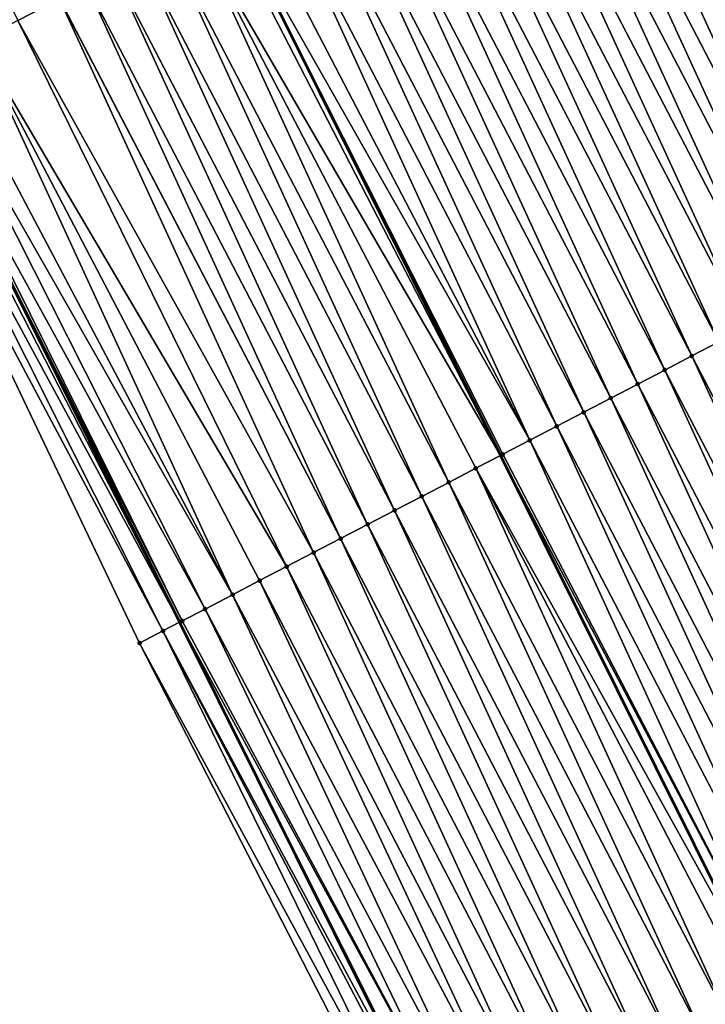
# Model space of a CAD drawing. Header units: feet. Extents: x 2007189 to 2022806, y 818621 to 837694.
# Tile 105 of 256: x 2012851 to 2012873, y 823966 to 823998. Entities that reach past the tile are written whole.
import ezdxf

# ---------------------------------------------------------------- set-up
doc = ezdxf.new("R2010")
doc.units = ezdxf.units.FT
doc.header["$MEASUREMENT"] = 0
for name, color, linetype, lineweight in [('EP_Travel Lane', 172, 'Continuous', 53), ('Road Shots', 141, 'Continuous', 100), ('Road X-Section', 40, 'Continuous', 13), ('STRIPING', 60, 'Continuous', 53)]:
    doc.layers.add(name, color=color, linetype=linetype, lineweight=lineweight)
doc.layers.add('I-77-MM17-21_SB-Surface-Border', color=7, linetype='Continuous')
doc.layers.add('I-77-MM17-21_SB-Surface-TIN', color=7, linetype='Continuous')

msp = doc.modelspace()

# ---------------------------------------------------------------- linework, layer by layer
at = {"layer": 'EP_Travel Lane'}
msp.add_polyline3d([(2012829.489362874, 824031.9299865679, 306.1111298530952), (2012838.399301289, 824014.0228746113, 305.829954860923), (2012847.309340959, 823996.1155591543, 305.5646112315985), (2012856.219068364, 823978.2088712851, 305.2504528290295), (2012865.128908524, 823960.3019568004, 304.953923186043), (2012874.038849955, 823942.3948387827, 304.6732194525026), (2012882.94839286, 823924.4885217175, 304.3302366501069), (2012891.877303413, 823906.5315243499, 304.0212340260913), (2012900.716793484, 823888.5869369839, 303.7326625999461), (2012909.55623577, 823870.6424466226, 303.4364785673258), (2012918.395697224, 823852.697917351, 303.1433658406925), (2012927.235308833, 823834.7530832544, 302.8741197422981), (2012936.074557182, 823816.8089865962, 302.5470951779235), (2012944.91393473, 823798.8646276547, 302.2406424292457), (2012953.753073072, 823780.9207543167, 301.8960991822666), (2012962.592420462, 823762.9764565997, 301.5848300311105), (2012971.43188732, 823745.0319163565, 301.2925853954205), (2012980.152732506, 823727.3079762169, 300.9999143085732), (2012988.926189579, 823709.332260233, 300.7242598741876), (2012990.82502955, 823705.4417746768, 300.6469434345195)], dxfattribs=at)
at = {"layer": 'I-77-MM17-21_SB-Surface-Border', "color": 3, "linetype": 'Continuous', "lineweight": -3}
msp.add_polyline3d([(2013022.219653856, 823681.357989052, 300.5222462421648), (2013012.97166798, 823699.0888907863, 300.8248120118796), (2012984.348638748, 823702.0697261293, 300.2769661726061), (2012983.461658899, 823701.6079175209, 300.2253817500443), (2012983.055959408, 823701.3966797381, 300.2024182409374), (2012976.607232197, 823725.4874771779, 300.813319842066), (2012969.208109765, 823743.8715203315, 301.1797526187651), (2012961.093395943, 823762.1940702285, 301.5197314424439), (2012952.892015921, 823780.4711987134, 301.8676644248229), (2012942.551278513, 823797.6316236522, 302.1294432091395), (2012935.023290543, 823816.2600583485, 302.5164165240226), (2012925.576275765, 823833.8873850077, 302.7895188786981), (2012917.45319422, 823852.2057295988, 303.1190650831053), (2012908.665896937, 823870.1775234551, 303.4120421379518), (2012899.725106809, 823888.0689999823, 303.7111366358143), (2012890.794927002, 823905.9661026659, 304.0051771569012), (2012882.024676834, 823924.0082517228, 304.3080644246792), (2012872.726866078, 823941.7124135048, 304.6591580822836), (2012864.020290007, 823959.7249905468, 304.96186706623), (2012854.907550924, 823977.5266288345, 305.2400893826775), (2012846.282441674, 823995.5818091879, 305.5295638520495), (2012837.358931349, 824013.4818041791, 305.8141409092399), (2012828.48285888, 824031.4065240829, 306.0961324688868)], dxfattribs=at)
at = {"layer": 'I-77-MM17-21_SB-Surface-TIN', "color": 128, "linetype": 'Continuous', "lineweight": -3}
for points in [[(2012850.902844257, 823997.9844665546, 305.6182412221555), (2012852.27283164, 823998.6968815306, 305.6440840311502), (2012842.160318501, 824015.9789182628, 305.8851163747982)], [(2012881.914703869, 823991.571023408, 305.7340781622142), (2012873.571354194, 824009.772507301, 306.0421921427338), (2012872.684125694, 824009.3111797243, 306.0226646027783)], [(2012881.027453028, 823991.1097360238, 305.7113498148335), (2012872.684125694, 824009.3111797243, 306.0226646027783), (2012871.796874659, 824008.8498927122, 305.99990733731)], [(2012881.027453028, 823991.1097360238, 305.7113498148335), (2012881.914703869, 823991.571023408, 305.7340781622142), (2012872.684125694, 824009.3111797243, 306.0226646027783)], [(2012880.140198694, 823990.6484553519, 305.6880946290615), (2012871.796874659, 824008.8498927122, 305.99990733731), (2012870.909616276, 824008.3886198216, 305.976041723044)], [(2012880.140198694, 823990.6484553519, 305.6880946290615), (2012881.027453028, 823991.1097360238, 305.7113498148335), (2012871.796874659, 824008.8498927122, 305.99990733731)], [(2012879.252960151, 823990.18714433, 305.6672215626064), (2012870.909616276, 824008.3886198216, 305.976041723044), (2012870.022370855, 824007.9273220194, 305.954131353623)], [(2012879.252960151, 823990.18714433, 305.6672215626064), (2012880.140198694, 823990.6484553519, 305.6880946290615), (2012870.909616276, 824008.3886198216, 305.976041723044)], [(2012878.365750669, 823989.7257774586, 305.6507319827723), (2012870.022370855, 824007.9273220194, 305.954131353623), (2012869.135141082, 824007.4659941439, 305.9345813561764)], [(2012878.365750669, 823989.7257774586, 305.6507319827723), (2012879.252960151, 823990.18714433, 305.6672215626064), (2012870.022370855, 824007.9273220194, 305.954131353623)], [(2012877.478548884, 823989.2643957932, 305.635403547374), (2012869.135141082, 824007.4659941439, 305.9345813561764), (2012868.247916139, 824007.0046569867, 305.9157598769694)], [(2012877.478548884, 823989.2643957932, 305.635403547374), (2012878.365750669, 823989.7257774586, 305.6507319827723), (2012869.135141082, 824007.4659941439, 305.9345813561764)], [(2012876.591330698, 823988.8030456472, 305.6176012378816), (2012868.247916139, 824007.0046569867, 305.9157598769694), (2012867.36068815, 824006.5433256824, 305.8964789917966)], [(2012876.591330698, 823988.8030456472, 305.6176012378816), (2012877.478548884, 823989.2643957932, 305.635403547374), (2012868.247916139, 824007.0046569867, 305.9157598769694)], [(2012875.70411768, 823988.3416855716, 305.6005782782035), (2012867.36068815, 824006.5433256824, 305.8964789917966), (2012866.473459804, 824006.0819950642, 305.8771442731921)], [(2012875.70411768, 823988.3416855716, 305.6005782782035), (2012876.591330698, 823988.8030456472, 305.6176012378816), (2012867.36068815, 824006.5433256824, 305.8964789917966)], [(2012874.816913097, 823987.8803092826, 305.5848278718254), (2012866.473459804, 824006.0819950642, 305.8771442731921), (2012865.586237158, 824005.6206534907, 305.8586694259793)], [(2012874.816913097, 823987.8803092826, 305.5848278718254), (2012875.70411768, 823988.3416855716, 305.6005782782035), (2012866.473459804, 824006.0819950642, 305.8771442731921)], [(2012873.929705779, 823987.4189382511, 305.568664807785), (2012865.586237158, 824005.6206534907, 305.8586694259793), (2012864.699040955, 824005.1592610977, 305.8441832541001)], [(2012873.929705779, 823987.4189382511, 305.568664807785), (2012874.816913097, 823987.8803092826, 305.5848278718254), (2012865.586237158, 824005.6206534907, 305.8586694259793)], [(2012873.042498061, 823986.9575679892, 305.5524413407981), (2012864.699040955, 824005.1592610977, 305.8441832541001), (2012863.811871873, 824004.69781658, 305.8337882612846)], [(2012873.042498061, 823986.9575679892, 305.5524413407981), (2012873.929705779, 823987.4189382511, 305.568664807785), (2012864.699040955, 824005.1592610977, 305.8441832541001)], [(2012872.155312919, 823986.4961543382, 305.5396233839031), (2012863.811871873, 824004.69781658, 305.8337882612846), (2012862.924720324, 824004.2363383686, 305.8260377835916)], [(2012872.155312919, 823986.4961543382, 305.5396233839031), (2012873.042498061, 823986.9575679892, 305.5524413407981), (2012863.811871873, 824004.69781658, 305.8337882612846)], [(2012871.268155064, 823986.0346882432, 305.5309216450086), (2012862.924720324, 824004.2363383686, 305.8260377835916), (2012862.037577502, 824003.774843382, 305.8196039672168)], [(2012871.268155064, 823986.0346882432, 305.5309216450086), (2012872.155312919, 823986.4961543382, 305.5396233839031), (2012862.924720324, 824004.2363383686, 305.8260377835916)], [(2012870.380990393, 823985.5732352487, 305.5211916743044), (2012862.037577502, 824003.774843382, 305.8196039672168), (2012861.150423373, 824003.3133701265, 305.8114645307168)], [(2012870.380990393, 823985.5732352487, 305.5211916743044), (2012871.268155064, 823986.0346882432, 305.5309216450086), (2012862.037577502, 824003.774843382, 305.8196039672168)], [(2012869.49380137, 823985.1118290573, 305.507788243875), (2012861.150423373, 824003.3133701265, 305.8114645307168), (2012860.263240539, 824002.8519520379, 305.7989951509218)], [(2012869.49380137, 823985.1118290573, 305.507788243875), (2012870.380990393, 823985.5732352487, 305.5211916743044), (2012861.150423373, 824003.3133701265, 305.8114645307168)], [(2012868.606586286, 823984.6504729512, 305.4904537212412), (2012860.263240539, 824002.8519520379, 305.7989951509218), (2012859.376039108, 824002.3905696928, 305.7837203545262)], [(2012868.606586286, 823984.6504729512, 305.4904537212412), (2012869.49380137, 823985.1118290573, 305.507788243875), (2012860.263240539, 824002.8519520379, 305.7989951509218)], [(2012867.71936411, 823984.1891304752, 305.4720494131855), (2012859.376039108, 824002.3905696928, 305.7837203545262), (2012858.488826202, 824001.9292094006, 305.7667146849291)], [(2012867.71936411, 823984.1891304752, 305.4720494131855), (2012868.606586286, 823984.6504729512, 305.4904537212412), (2012859.376039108, 824002.3905696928, 305.7837203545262)], [(2012867.71936411, 823984.1891304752, 305.4720494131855), (2012858.488826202, 824001.9292094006, 305.7667146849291), (2012857.850796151, 824001.5974445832, 305.7533920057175)], [(2012857.601603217, 824001.4678684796, 305.7481886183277), (2012866.76174222, 823983.6911900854, 305.4516349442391), (2012857.850796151, 824001.5974445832, 305.7533920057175)], [(2012866.832138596, 823983.7277944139, 305.4531416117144), (2012857.850796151, 824001.5974445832, 305.7533920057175), (2012866.76174222, 823983.6911900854, 305.4516349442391)], [(2012866.832138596, 823983.7277944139, 305.4531416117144), (2012867.71936411, 823984.1891304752, 305.4720494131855), (2012857.850796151, 824001.5974445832, 305.7533920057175)], [(2012856.714374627, 824001.0065383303, 305.7288170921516), (2012866.76174222, 823983.6911900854, 305.4516349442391), (2012857.601603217, 824001.4678684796, 305.7481886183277)], [(2012865.057686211, 823982.8051248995, 305.4151213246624), (2012856.714374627, 824001.0065383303, 305.7288170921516), (2012855.827150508, 824000.5451995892, 305.710119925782)], [(2012865.944912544, 823983.2664593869, 305.4341526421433), (2012866.76174222, 823983.6911900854, 305.4516349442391), (2012856.714374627, 824001.0065383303, 305.7288170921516)], [(2012865.057686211, 823982.8051248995, 305.4151213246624), (2012865.944912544, 823983.2664593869, 305.4341526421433), (2012856.714374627, 824001.0065383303, 305.7288170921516)], [(2012864.170459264, 823982.3437915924, 305.395997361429), (2012855.827150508, 824000.5451995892, 305.710119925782), (2012854.939931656, 824000.0838507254, 305.6922172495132)], [(2012864.170459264, 823982.3437915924, 305.395997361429), (2012865.057686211, 823982.8051248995, 305.4151213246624), (2012855.827150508, 824000.5451995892, 305.710119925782)], [(2012863.283239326, 823981.8824448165, 305.3779305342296), (2012854.939931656, 824000.0838507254, 305.6922172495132), (2012854.052720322, 823999.6224874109, 305.6754487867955)], [(2012863.283239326, 823981.8824448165, 305.3779305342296), (2012864.170459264, 823982.3437915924, 305.395997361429), (2012854.939931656, 824000.0838507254, 305.6922172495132)], [(2012862.39602591, 823981.421085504, 305.3608476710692), (2012854.052720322, 823999.6224874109, 305.6754487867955), (2012853.165514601, 823999.1611133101, 305.6595269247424)], [(2012862.39602591, 823981.421085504, 305.3608476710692), (2012863.283239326, 823981.8824448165, 305.3779305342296), (2012854.052720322, 823999.6224874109, 305.6754487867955)], [(2012861.508817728, 823980.9597161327, 305.3445543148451), (2012853.165514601, 823999.1611133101, 305.6595269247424), (2012852.278312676, 823998.6997319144, 305.6441776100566)], [(2012861.508817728, 823980.9597161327, 305.3445543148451), (2012862.39602591, 823981.421085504, 305.3608476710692), (2012853.165514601, 823999.1611133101, 305.6595269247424)], [(2012850.902844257, 823997.9844665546, 305.6182412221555), (2012860.621614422, 823980.4983373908, 305.3289964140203), (2012852.27283164, 823998.6968815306, 305.6440840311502)], [(2012861.508817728, 823980.9597161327, 305.3445543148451), (2012852.278312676, 823998.6997319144, 305.6441776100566), (2012852.27283164, 823998.6968815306, 305.6440840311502)], [(2012860.621614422, 823980.4983373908, 305.3289964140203), (2012861.508817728, 823980.9597161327, 305.3445543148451), (2012852.27283164, 823998.6968815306, 305.6440840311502)], [(2012849.576632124, 823997.2947436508, 305.5976555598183), (2012859.73441298, 823980.0369550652, 305.3137198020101), (2012850.902844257, 823997.9844665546, 305.6182412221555)], [(2012850.902844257, 823997.9844665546, 305.6182412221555), (2012859.73441298, 823980.0369550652, 305.3137198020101), (2012860.621614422, 823980.4983373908, 305.3289964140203)], [(2012848.610337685, 823996.792170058, 305.5846960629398), (2012857.960020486, 823979.1141704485, 305.2847336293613), (2012849.576632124, 823997.2947436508, 305.5976555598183)], [(2012849.576632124, 823997.2947436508, 305.5976555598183), (2012858.847213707, 823979.5755685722, 305.2987703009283), (2012859.73441298, 823980.0369550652, 305.3137198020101)], [(2012849.576632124, 823997.2947436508, 305.5976555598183), (2012857.960020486, 823979.1141704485, 305.2847336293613), (2012858.847213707, 823979.5755685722, 305.2987703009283)], [(2012848.040576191, 823996.495877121, 305.5744426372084), (2012857.960020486, 823979.1141704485, 305.2847336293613), (2012848.610337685, 823996.792170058, 305.5846960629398)], [(2012857.054002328, 823978.6430252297, 305.2677373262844), (2012848.040576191, 823996.495877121, 305.5744426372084), (2012847.423883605, 823996.1752476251, 305.5590824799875)], [(2012857.054002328, 823978.6430252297, 305.2677373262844), (2012857.960020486, 823979.1141704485, 305.2847336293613), (2012848.040576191, 823996.495877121, 305.5744426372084)], [(2012846.702517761, 823995.8001118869, 305.5463494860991), (2012856.219068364, 823978.2088712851, 305.2504528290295), (2012847.096093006, 823996.0046519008, 305.5615129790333)], [(2012847.096093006, 823996.0046519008, 305.5615129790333), (2012856.219068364, 823978.2088712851, 305.2504528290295), (2012847.280014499, 823996.1002770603, 305.5660267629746)], [(2012847.280014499, 823996.1002770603, 305.5660267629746), (2012856.219068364, 823978.2088712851, 305.2504528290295), (2012847.309340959, 823996.1155591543, 305.5646112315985)], [(2012856.306755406, 823978.2544839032, 305.2512436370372), (2012847.423883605, 823996.1752476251, 305.5590824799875), (2012847.309340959, 823996.1155591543, 305.5646112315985)], [(2012856.306755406, 823978.2544839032, 305.2512436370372), (2012847.309340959, 823996.1155591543, 305.5646112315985), (2012856.219068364, 823978.2088712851, 305.2504528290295)], [(2012856.306755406, 823978.2544839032, 305.2512436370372), (2012857.054002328, 823978.6430252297, 305.2677373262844), (2012847.423883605, 823996.1752476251, 305.5590824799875)], [(2012855.67330857, 823977.9249806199, 305.2455308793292), (2012846.702517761, 823995.8001118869, 305.5463494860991), (2012846.282441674, 823995.5818091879, 305.5295638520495)], [(2012855.67330857, 823977.9249806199, 305.2455308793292), (2012856.219068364, 823978.2088712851, 305.2504528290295), (2012846.702517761, 823995.8001118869, 305.5463494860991)], [(2012854.907550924, 823977.5266288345, 305.2400893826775), (2012855.67330857, 823977.9249806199, 305.2455308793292), (2012846.282441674, 823995.5818091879, 305.5295638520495)], [(2012882.273133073, 823969.2173024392, 305.2724281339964), (2012873.929705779, 823987.4189382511, 305.568664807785), (2012873.042498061, 823986.9575679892, 305.5524413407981)], [(2012881.385933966, 823968.7559156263, 305.2575037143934), (2012873.042498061, 823986.9575679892, 305.5524413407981), (2012872.155312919, 823986.4961543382, 305.5396233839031)], [(2012881.385933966, 823968.7559156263, 305.2575037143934), (2012882.273133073, 823969.2173024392, 305.2724281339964), (2012873.042498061, 823986.9575679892, 305.5524413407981)], [(2012880.498748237, 823968.2945031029, 305.2445972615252), (2012872.155312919, 823986.4961543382, 305.5396233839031), (2012871.268155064, 823986.0346882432, 305.5309216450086)], [(2012880.498748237, 823968.2945031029, 305.2445972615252), (2012881.385933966, 823968.7559156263, 305.2575037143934), (2012872.155312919, 823986.4961543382, 305.5396233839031)], [(2012879.61155924, 823967.8330968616, 305.2311977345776), (2012871.268155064, 823986.0346882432, 305.5309216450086), (2012870.380990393, 823985.5732352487, 305.5211916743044)], [(2012879.61155924, 823967.8330968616, 305.2311977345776), (2012880.498748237, 823968.2945031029, 305.2445972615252), (2012871.268155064, 823986.0346882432, 305.5309216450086)], [(2012878.724353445, 823967.371722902, 305.2152644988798), (2012870.380990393, 823985.5732352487, 305.5211916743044), (2012869.49380137, 823985.1118290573, 305.507788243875)], [(2012878.724353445, 823967.371722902, 305.2152644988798), (2012879.61155924, 823967.8330968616, 305.2311977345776), (2012870.380990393, 823985.5732352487, 305.5211916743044)], [(2012877.837131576, 823966.9103798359, 305.196906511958), (2012869.49380137, 823985.1118290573, 305.507788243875), (2012868.606586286, 823984.6504729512, 305.4904537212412)], [(2012877.837131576, 823966.9103798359, 305.196906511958), (2012878.724353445, 823967.371722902, 305.2152644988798), (2012869.49380137, 823985.1118290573, 305.507788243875)], [(2012876.94991107, 823966.4490341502, 305.1787541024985), (2012868.606586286, 823984.6504729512, 305.4904537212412), (2012867.71936411, 823984.1891304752, 305.4720494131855)], [(2012876.94991107, 823966.4490341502, 305.1787541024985), (2012877.837131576, 823966.9103798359, 305.196906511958), (2012868.606586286, 823984.6504729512, 305.4904537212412)], [(2012876.062693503, 823965.9876828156, 305.1610450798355), (2012867.71936411, 823984.1891304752, 305.4720494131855), (2012866.832138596, 823983.7277944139, 305.4531416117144)], [(2012876.062693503, 823965.9876828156, 305.1610450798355), (2012876.94991107, 823966.4490341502, 305.1787541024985), (2012867.71936411, 823984.1891304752, 305.4720494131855)], [(2012876.062693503, 823965.9876828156, 305.1610450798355), (2012866.832138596, 823983.7277944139, 305.4531416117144), (2012866.76174222, 823983.6911900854, 305.4516349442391)], [(2012865.944912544, 823983.2664593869, 305.4341526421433), (2012875.672710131, 823965.7848916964, 305.15329533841), (2012866.76174222, 823983.6911900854, 305.4516349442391)], [(2012876.062693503, 823965.9876828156, 305.1610450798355), (2012866.76174222, 823983.6911900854, 305.4516349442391), (2012875.672710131, 823965.7848916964, 305.15329533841)], [(2012874.288249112, 823965.0649979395, 305.1242304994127), (2012865.944912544, 823983.2664593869, 305.4341526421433), (2012865.057686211, 823982.8051248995, 305.4151213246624)], [(2012875.175476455, 823965.5263304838, 305.1434143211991), (2012875.672710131, 823965.7848916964, 305.15329533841), (2012865.944912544, 823983.2664593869, 305.4341526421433)], [(2012874.288249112, 823965.0649979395, 305.1242304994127), (2012875.175476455, 823965.5263304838, 305.1434143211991), (2012865.944912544, 823983.2664593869, 305.4341526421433)], [(2012873.401019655, 823964.6036694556, 305.1047279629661), (2012865.057686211, 823982.8051248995, 305.4151213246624), (2012864.170459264, 823982.3437915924, 305.395997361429)], [(2012873.401019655, 823964.6036694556, 305.1047279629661), (2012874.288249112, 823965.0649979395, 305.1242304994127), (2012865.057686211, 823982.8051248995, 305.4151213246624)], [(2012872.513803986, 823964.1423144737, 305.08730521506), (2012864.170459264, 823982.3437915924, 305.395997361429), (2012863.283239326, 823981.8824448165, 305.3779305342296)], [(2012872.513803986, 823964.1423144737, 305.08730521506), (2012873.401019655, 823964.6036694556, 305.1047279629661), (2012864.170459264, 823982.3437915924, 305.395997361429)], [(2012871.626601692, 823963.6809337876, 305.0718999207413), (2012863.283239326, 823981.8824448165, 305.3779305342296), (2012862.39602591, 823981.421085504, 305.3608476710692)], [(2012871.626601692, 823963.6809337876, 305.0718999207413), (2012872.513803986, 823964.1423144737, 305.08730521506), (2012863.283239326, 823981.8824448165, 305.3779305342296)], [(2012870.7393992, 823963.2195534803, 305.056464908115), (2012862.39602591, 823981.421085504, 305.3608476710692), (2012861.508817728, 823980.9597161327, 305.3445543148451)], [(2012870.7393992, 823963.2195534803, 305.056464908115), (2012871.626601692, 823963.6809337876, 305.0718999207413), (2012862.39602591, 823981.421085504, 305.3608476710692)], [(2012869.852189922, 823962.7581862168, 305.0400061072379), (2012861.508817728, 823980.9597161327, 305.3445543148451), (2012860.621614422, 823980.4983373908, 305.3289964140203)], [(2012869.852189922, 823962.7581862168, 305.0400061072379), (2012870.7393992, 823963.2195534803, 305.056464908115), (2012861.508817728, 823980.9597161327, 305.3445543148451)], [(2012868.964977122, 823962.2968257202, 305.0230161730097), (2012860.621614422, 823980.4983373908, 305.3289964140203), (2012859.73441298, 823980.0369550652, 305.3137198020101)], [(2012868.964977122, 823962.2968257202, 305.0230161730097), (2012869.852189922, 823962.7581862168, 305.0400061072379), (2012860.621614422, 823980.4983373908, 305.3289964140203)], [(2012868.077768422, 823961.8354573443, 305.006644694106), (2012859.73441298, 823980.0369550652, 305.3137198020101), (2012858.847213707, 823979.5755685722, 305.2987703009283)], [(2012868.077768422, 823961.8354573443, 305.006644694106), (2012868.964977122, 823962.2968257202, 305.0230161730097), (2012859.73441298, 823980.0369550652, 305.3137198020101)], [(2012867.32741828, 823961.4452514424, 304.9932333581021), (2012858.847213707, 823979.5755685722, 305.2987703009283), (2012857.960020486, 823979.1141704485, 305.2847336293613)], [(2012867.32741828, 823961.4452514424, 304.9932333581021), (2012868.077768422, 823961.8354573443, 305.006644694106), (2012858.847213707, 823979.5755685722, 305.2987703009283)], [(2012866.440244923, 823960.9839192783, 304.9757610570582), (2012857.960020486, 823979.1141704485, 305.2847336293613), (2012857.054002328, 823978.6430252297, 305.2677373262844)], [(2012866.440244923, 823960.9839192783, 304.9757610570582), (2012867.32741828, 823961.4452514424, 304.9932333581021), (2012857.960020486, 823979.1141704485, 305.2847336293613)], [(2012865.766812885, 823960.6336352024, 304.9685441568), (2012857.054002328, 823978.6430252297, 305.2677373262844), (2012856.306755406, 823978.2544839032, 305.2512436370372)], [(2012865.766812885, 823960.6336352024, 304.9685441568), (2012866.440244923, 823960.9839192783, 304.9757610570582), (2012857.054002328, 823978.6430252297, 305.2677373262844)], [(2012855.67330857, 823977.9249806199, 305.2455308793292), (2012865.128908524, 823960.3019568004, 304.953923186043), (2012856.219068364, 823978.2088712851, 305.2504528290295)], [(2012865.766812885, 823960.6336352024, 304.9685441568), (2012856.306755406, 823978.2544839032, 305.2512436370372), (2012856.219068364, 823978.2088712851, 305.2504528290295)], [(2012865.18341086, 823960.3303155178, 304.9539231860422), (2012856.219068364, 823978.2088712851, 305.2504528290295), (2012865.128908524, 823960.3019568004, 304.953923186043)], [(2012865.18341086, 823960.3303155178, 304.9539231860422), (2012865.766812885, 823960.6336352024, 304.9685441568), (2012856.219068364, 823978.2088712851, 305.2504528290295)], [(2012864.447858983, 823959.9478006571, 304.9410559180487), (2012855.67330857, 823977.9249806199, 305.2455308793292), (2012854.907550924, 823977.5266288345, 305.2400893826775)], [(2012864.973765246, 823960.2212324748, 304.9539231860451), (2012865.128908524, 823960.3019568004, 304.953923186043), (2012855.67330857, 823977.9249806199, 305.2455308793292)], [(2012864.447858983, 823959.9478006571, 304.9410559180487), (2012864.973765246, 823960.2212324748, 304.9539231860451), (2012855.67330857, 823977.9249806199, 305.2455308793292)], [(2012864.020290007, 823959.7249905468, 304.96186706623), (2012864.447858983, 823959.9478006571, 304.9410559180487), (2012854.907550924, 823977.5266288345, 305.2400893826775)]]:
    msp.add_3dface(points, dxfattribs=at)
at = {"layer": 'Road Shots', "lineweight": 100}
for p in [(2012873.042498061, 823986.9575679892, 305.5524413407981), (2012872.155312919, 823986.4961543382, 305.5396233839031), (2012871.268155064, 823986.0346882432, 305.5309216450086), (2012870.380990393, 823985.5732352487, 305.5211916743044), (2012869.49380137, 823985.1118290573, 305.507788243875), (2012868.606586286, 823984.6504729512, 305.4904537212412), (2012867.71936411, 823984.1891304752, 305.4720494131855), (2012866.832138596, 823983.7277944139, 305.4531416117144), (2012865.944912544, 823983.2664593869, 305.4341526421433), (2012865.057686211, 823982.8051248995, 305.4151213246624), (2012864.170459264, 823982.3437915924, 305.395997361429), (2012863.283239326, 823981.8824448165, 305.3779305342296), (2012862.39602591, 823981.421085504, 305.3608476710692), (2012861.508817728, 823980.9597161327, 305.3445543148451), (2012860.621614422, 823980.4983373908, 305.3289964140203), (2012859.73441298, 823980.0369550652, 305.3137198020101), (2012858.847213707, 823979.5755685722, 305.2987703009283), (2012857.960020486, 823979.1141704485, 305.2847336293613), (2012857.054002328, 823978.6430252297, 305.2677373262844), (2012856.306755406, 823978.2544839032, 305.2512436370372), (2012855.67330857, 823977.9249806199, 305.2455308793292), (2012854.907550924, 823977.5266288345, 305.2400893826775)]:
    msp.add_point(p, dxfattribs=at)
at = {"layer": 'Road X-Section', "extrusion": (-0.4615293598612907, 0.887008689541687, 0.01436087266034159), "elevation": -198092.0273546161, "flags": 128}
msp.add_lwpolyline([(-2165933.65345411, 3150.628844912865), (-2165934.126867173, 3150.645632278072), (-2165934.570418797, 3150.660797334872), (-2165934.777713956, 3150.665311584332), (-2165934.939944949, 3150.658366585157), (-2165935.635008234, 3150.673728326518), (-2165936.277205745, 3150.683982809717), (-2165937.366382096, 3150.696943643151), (-2165938.861225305, 3150.717531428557), (-2165940.405375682, 3150.743376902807), (-2165940.411553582, 3150.743470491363), (-2165941.411553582, 3150.758821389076), (-2165942.411553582, 3150.774744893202), (-2165943.411553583, 3150.791515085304), (-2165944.411553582, 3150.809419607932), (-2165945.411553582, 3150.828118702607), (-2165946.411553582, 3150.847492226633), (-2165947.411553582, 3150.866020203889), (-2165948.411553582, 3150.883027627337), (-2165949.411553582, 3150.898303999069), (-2165950.411553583, 3150.910774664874), (-2165951.411553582, 3150.91891494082), (-2165952.411553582, 3150.925349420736), (-2165953.411553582, 3150.93310069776), (-2165954.411553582, 3150.943496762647), (-2165955.411553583, 3150.957984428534), (-2165956.411553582, 3150.976461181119), (-2165957.411553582, 3150.995797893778), (-2165958.411553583, 3151.015080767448), (-2165959.411553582, 3151.033904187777), (-2165960.411553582, 3151.053456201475), (-2165961.411553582, 3151.075368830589), (-2165962.411553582, 3151.099236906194), (-2165963.411553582, 3151.121996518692), (-2165964.411553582, 3151.141526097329), (-2165965.411553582, 3151.157834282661), (-2165966.411553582, 3151.17269749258), (-2165967.411553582, 3151.188760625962), (-2165968.411553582, 3151.20660291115), (-2165969.411553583, 3151.224506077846), (-2165970.411553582, 3151.241734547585), (-2165971.411553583, 3151.258233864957), (-2165972.411553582, 3151.27446963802), (-2165973.411553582, 3151.291655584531), (-2165974.411553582, 3151.309290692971), (-2165974.419089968, 3151.309415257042), (-2165975.411553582, 3151.323208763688), (-2165975.553185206, 3151.32453858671), (-2165975.943851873, 3151.326701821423), (-2165976.411553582, 3151.32497392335), (-2165977.411553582, 3151.296938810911), (-2165978.411553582, 3151.254032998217), (-2165979.411553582, 3151.215477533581), (-2165980.411553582, 3151.172192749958), (-2165981.411553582, 3151.129135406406)], dxfattribs=at)
at = {"layer": 'Road X-Section', "extrusion": (-0.4615293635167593, 0.8870086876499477, 0.01436087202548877), "elevation": -198112.0362716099, "flags": 128}
msp.add_lwpolyline([(-2165932.970119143, 3150.626589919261), (-2165933.833292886, 3150.632031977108), (-2165934.547314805, 3150.637745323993), (-2165935.3895394, 3150.654240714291), (-2165936.410738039, 3150.671238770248), (-2165937.410738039, 3150.685276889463), (-2165938.410738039, 3150.700227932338), (-2165939.410738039, 3150.715506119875), (-2165940.410738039, 3150.731065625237), (-2165941.410738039, 3150.747360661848), (-2165942.410738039, 3150.764445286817), (-2165943.410738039, 3150.782513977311), (-2165944.41073804, 3150.801639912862), (-2165945.410738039, 3150.820673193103), (-2165946.410738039, 3150.839664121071), (-2165947.410738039, 3150.858573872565), (-2165948.410738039, 3150.876980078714), (-2165949.410738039, 3150.894316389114), (-2165950.410738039, 3150.907721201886), (-2165951.410738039, 3150.917452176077), (-2165952.410738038, 3150.926154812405), (-2165953.410738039, 3150.938974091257), (-2165954.410738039, 3150.955199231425), (-2165955.410738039, 3150.971363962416), (-2165956.410738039, 3150.987115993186), (-2165957.410738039, 3151.004140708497), (-2165958.410738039, 3151.021944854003), (-2165959.410738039, 3151.037274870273), (-2165960.410738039, 3151.053766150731), (-2165961.410738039, 3151.07464136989), (-2165962.410738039, 3151.097898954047), (-2165963.410738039, 3151.120629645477), (-2165964.410738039, 3151.139649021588), (-2165965.41073804, 3151.154627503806), (-2165966.410738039, 3151.169913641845), (-2165967.410738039, 3151.189335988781), (-2165968.410738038, 3151.208634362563), (-2165969.410738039, 3151.225300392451), (-2165970.410738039, 3151.240442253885), (-2165971.410738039, 3151.254982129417), (-2165972.410738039, 3151.270477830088), (-2165973.410738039, 3151.289054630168), (-2165974.02374307, 3151.300279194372), (-2165974.410738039, 3151.306426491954), (-2165975.042885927, 3151.313677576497), (-2165975.410738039, 3151.316402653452), (-2165975.946409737, 3151.318181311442), (-2165976.410738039, 3151.316487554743), (-2165977.410738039, 3151.289173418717), (-2165978.410738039, 3151.247975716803), (-2165979.410738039, 3151.206506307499), (-2165980.410738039, 3151.160082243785), (-2165981.410738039, 3151.114686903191)], dxfattribs=at)
at = {"layer": 'Road X-Section', "extrusion": (-0.4615293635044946, 0.8870086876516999, 0.0143608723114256), "elevation": -198132.0362453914, "flags": 128}
msp.add_lwpolyline([(-2165932.837207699, 3150.635642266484), (-2165933.319348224, 3150.61482897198), (-2165933.912089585, 3150.62769756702), (-2165934.148416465, 3150.627697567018), (-2165934.805957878, 3150.642320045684), (-2165935.565042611, 3150.64953769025), (-2165936.564994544, 3150.667011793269), (-2165937.410740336, 3150.680424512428), (-2165938.410740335, 3150.696797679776), (-2165939.410740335, 3150.71378936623), (-2165940.410740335, 3150.730249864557), (-2165941.410740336, 3150.74568646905), (-2165942.410740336, 3150.761093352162), (-2165943.410740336, 3150.77851789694), (-2165944.410740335, 3150.798022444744), (-2165945.410740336, 3150.817208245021), (-2165946.410740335, 3150.834840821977), (-2165947.410740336, 3150.85255167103), (-2165948.410740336, 3150.870705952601), (-2165949.410740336, 3150.889065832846), (-2165950.410740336, 3150.90500071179), (-2165951.410740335, 3150.918401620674), (-2165952.410740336, 3150.931309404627), (-2165953.410740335, 3150.946235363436), (-2165954.410740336, 3150.961483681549), (-2165955.410740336, 3150.97551090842), (-2165956.410740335, 3150.989260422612), (-2165957.410740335, 3151.00464536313), (-2165958.410740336, 3151.019556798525), (-2165959.410740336, 3151.03264431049), (-2165960.410740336, 3151.046742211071), (-2165961.410740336, 3151.063996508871), (-2165962.410740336, 3151.085975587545), (-2165963.410740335, 3151.106812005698), (-2165964.410740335, 3151.12229461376), (-2165965.410740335, 3151.136401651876), (-2165966.410740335, 3151.150811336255), (-2165967.410740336, 3151.167152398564), (-2165968.410740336, 3151.18459453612), (-2165969.410740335, 3151.202577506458), (-2165970.410740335, 3151.219091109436), (-2165971.410740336, 3151.233498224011), (-2165972.410740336, 3151.248995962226), (-2165973.410740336, 3151.266314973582), (-2165974.068042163, 3151.278237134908), (-2165974.410740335, 3151.284061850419), (-2165974.946042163, 3151.291045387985), (-2165975.410740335, 3151.293625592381), (-2165975.638518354, 3151.293874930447), (-2165976.410740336, 3151.2918449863), (-2165977.410740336, 3151.268693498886), (-2165978.410740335, 3151.230286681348), (-2165979.410740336, 3151.19468224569), (-2165980.410740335, 3151.153643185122), (-2165981.410740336, 3151.108896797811)], dxfattribs=at)
at = {"layer": 'STRIPING'}
msp.add_polyline3d([(2012848.939571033, 824019.5042598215, 306.0115374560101), (2012857.850796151, 824001.5974445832, 305.7533920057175), (2012866.76174222, 823983.6911900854, 305.4516349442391), (2012875.672710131, 823965.7848916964, 305.15329533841), (2012884.583819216, 823947.8783096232, 304.8770146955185), (2012893.494585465, 823929.9724164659, 304.5471646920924), (2012902.415490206, 823912.035655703, 304.233839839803), (2012911.263217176, 823894.0955166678, 303.9363255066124), (2012920.110940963, 823876.1553840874, 303.638298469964), (2012928.958635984, 823858.2153098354, 303.335713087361), (2012937.806467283, 823840.2749592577, 303.0547741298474), (2012946.654180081, 823822.3348489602, 302.7550071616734), (2012955.501853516, 823804.3948184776, 302.4489959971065), (2012964.349496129, 823786.4548504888, 302.1380628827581), (2012973.197205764, 823768.5147466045, 301.837793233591), (2012982.044938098, 823750.5745966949, 301.5411437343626), (2012990.815447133, 823732.7879246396, 301.2475086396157), (2012999.634969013, 823714.8351824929, 301.0169306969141), (2013001.513486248, 823711.0113317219, 300.9535918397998)], dxfattribs=at)

doc.saveas('drawing.dxf')
